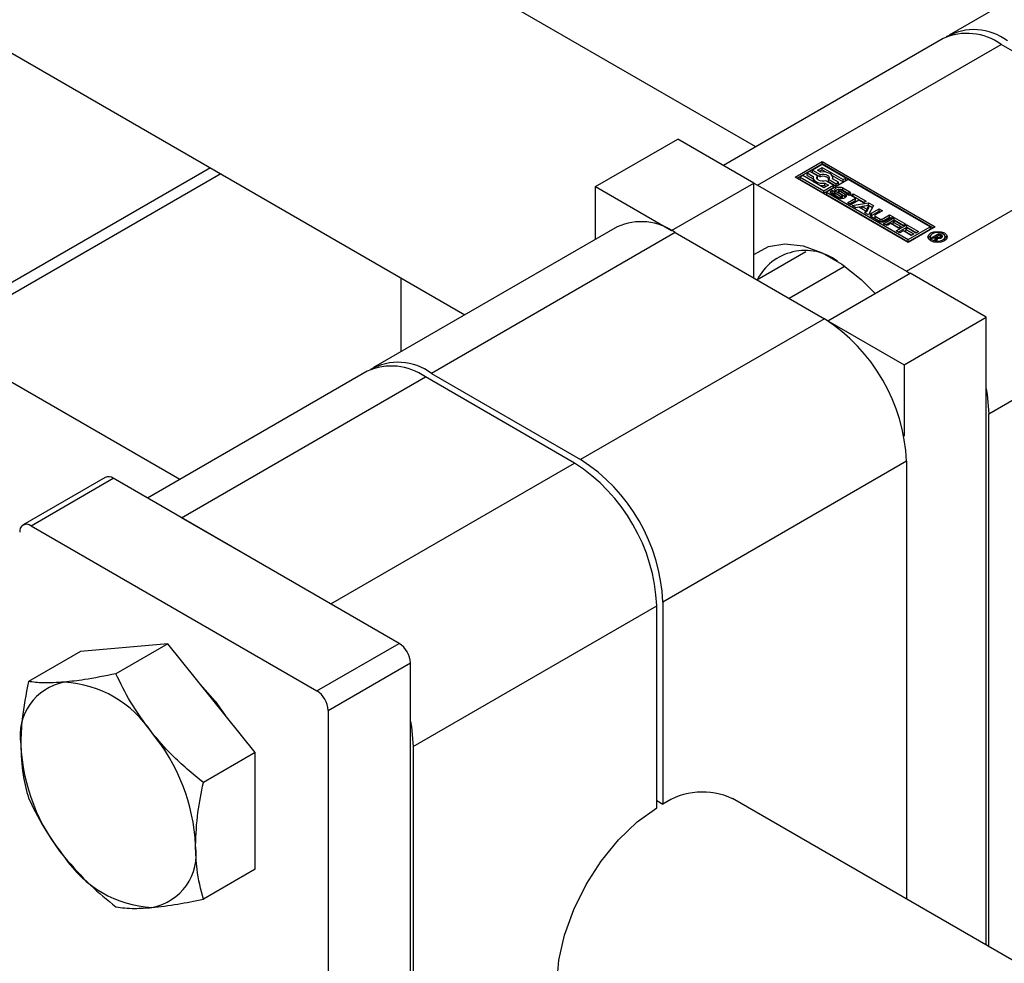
# Model space of a CAD drawing. Header units: millimetres. Extents: x 0 to 25230, y 0 to 17820.
# Tile 185 of 244: x 17348 to 17415, y 10683 to 10748. Entities that reach past the tile are written whole.
import ezdxf

# ---------------------------------------------------------------- set-up
doc = ezdxf.new("R2010")
doc.units = ezdxf.units.MM
doc.linetypes.add('SLD-Sólida', pattern=[0])
doc.layers.add('REFERÊNCIAS', color=9, linetype='SLD-Sólida')

msp = doc.modelspace()

# ---------------------------------------------------------------- linework, layer by layer
at = {"color": 7, "linetype": 'SLD-Sólida', "lineweight": 25, "ltscale": 30}
for p, q in [((17398.19, 10739.587), (16343.361, 11348.527)), ((16333.362, 11331.206), (17378.188, 10728.04)), ((17358.592, 10716.727), (16303.763, 11325.667)), ((17428.256, 10756.943), (17411.497, 10747.269)), ((17411.073, 10747.024), (17395.971, 10738.306)), ((17398.314, 10736.953), (17415.073, 10746.628)), ((17425.326, 10740.709), (17415.073, 10746.628)), ((17408.567, 10731.034), (17425.326, 10740.709)), ((17387.177, 10736.851), (17392.834, 10740.117)), ((17398.067, 10737.096), (17392.834, 10740.117)), ((17400.895, 10737.504), (17402.752, 10738.576)), ((17401.037, 10737.423), (17402.752, 10738.413)), ((17402.752, 10738.374), (17402.086, 10737.99)), ((17402.437, 10737.99), (17402.752, 10738.172)), ((17402.752, 10738.576), (17410.53, 10734.086)), ((17402.752, 10738.413), (17402.752, 10738.576)), ((17410.388, 10734.004), (17402.752, 10738.413)), ((17404.379, 10737.435), (17402.752, 10738.374)), ((17402.752, 10738.172), (17404.203, 10737.334)), ((17402.752, 10738.008), (17402.752, 10738.172)), ((17408.673, 10733.014), (17400.895, 10737.504)), ((17401.421, 10737.606), (17401.245, 10737.504)), ((17401.245, 10737.504), (17402.872, 10736.565)), ((17401.245, 10737.341), (17401.245, 10737.504)), ((17402.872, 10736.768), (17401.421, 10737.606)), ((17401.911, 10737.889), (17401.736, 10737.787)), ((17401.736, 10737.787), (17402.151, 10737.548)), ((17401.736, 10737.624), (17401.736, 10737.787)), ((17401.736, 10737.624), (17402.137, 10737.393)), ((17402.437, 10737.585), (17401.911, 10737.889)), ((17402.086, 10737.99), (17402.612, 10737.686)), ((17402.086, 10737.826), (17402.086, 10737.99)), ((17402.086, 10737.826), (17402.612, 10737.523)), ((17402.137, 10737.47), (17402.137, 10737.306)), ((17402.411, 10737.388), (17402.437, 10737.422)), ((17402.676, 10737.851), (17402.437, 10737.99)), ((17402.437, 10737.422), (17402.437, 10737.585)), ((17402.578, 10737.908), (17402.752, 10738.008)), ((17402.612, 10737.523), (17402.612, 10737.686)), ((17402.752, 10738.008), (17403.055, 10737.833)), ((17403.442, 10737.61), (17404.203, 10737.17)), ((17403.487, 10737.383), (17403.487, 10737.47)), ((17404.203, 10737.334), (17404.379, 10737.435)), ((17404.379, 10737.271), (17404.379, 10737.435)), ((17387.177, 10736.851), (17392.41, 10733.831)), ((17387.177, 10733.229), (17387.177, 10736.851)), ((17392.41, 10733.831), (17398.067, 10737.096)), ((17398.067, 10730.565), (17398.067, 10737.096)), ((17398.067, 10737.09), (17398.314, 10736.953)), ((17398.314, 10736.953), (17408.567, 10731.034)), ((17401.245, 10737.341), (17402.872, 10736.402)), ((17402.872, 10736.565), (17403.538, 10736.949)), ((17403.188, 10736.949), (17402.872, 10736.768)), ((17402.872, 10736.402), (17403.538, 10736.786)), ((17402.948, 10737.088), (17403.188, 10736.949)), ((17402.948, 10736.925), (17402.948, 10737.088)), ((17402.948, 10736.925), (17403.046, 10736.868)), ((17403.538, 10736.949), (17403.012, 10737.253)), ((17404.554, 10737.334), (17403.048, 10736.464)), ((17403.187, 10737.354), (17403.713, 10737.051)), ((17403.187, 10737.191), (17403.187, 10737.354)), ((17403.187, 10737.191), (17403.713, 10736.887)), ((17403.888, 10737.152), (17403.473, 10737.391)), ((17403.538, 10736.786), (17403.538, 10736.949)), ((17403.713, 10737.051), (17403.888, 10737.152)), ((17403.713, 10736.887), (17403.713, 10737.051)), ((17403.713, 10736.887), (17403.888, 10736.988)), ((17403.888, 10736.988), (17403.888, 10737.152)), ((17404.186, 10736.767), (17404.623, 10736.515)), ((17404.186, 10736.604), (17404.186, 10736.767)), ((17404.203, 10737.17), (17404.203, 10737.334)), ((17404.203, 10737.17), (17404.379, 10737.271)), ((17410.179, 10734.086), (17404.554, 10737.334)), ((17402.872, 10736.402), (17402.872, 10736.565)), ((17403.048, 10736.464), (17403.048, 10736.301)), ((17403.048, 10736.464), (17408.673, 10733.216)), ((17403.048, 10736.301), (17408.673, 10733.053)), ((17403.868, 10736.077), (17403.431, 10736.329)), ((17403.441, 10736.6), (17403.622, 10736.496)), ((17403.441, 10736.437), (17403.441, 10736.6)), ((17403.441, 10736.437), (17403.606, 10736.342)), ((17403.606, 10736.474), (17403.606, 10736.311)), ((17403.607, 10736.303), (17403.607, 10736.466)), ((17403.622, 10736.496), (17403.618, 10736.494)), ((17403.624, 10736.278), (17403.624, 10736.442)), ((17403.652, 10736.421), (17404.027, 10736.205)), ((17403.652, 10736.257), (17403.652, 10736.421)), ((17403.652, 10736.257), (17404.027, 10736.041)), ((17404.127, 10736.259), (17403.727, 10736.501)), ((17403.886, 10736.636), (17403.886, 10736.473)), ((17403.892, 10736.454), (17403.892, 10736.618)), ((17403.91, 10736.434), (17403.91, 10736.597)), ((17403.931, 10736.583), (17404.333, 10736.339)), ((17403.931, 10736.419), (17403.931, 10736.583)), ((17403.931, 10736.419), (17404.333, 10736.176)), ((17404.396, 10736.423), (17404.022, 10736.639)), ((17404.027, 10736.041), (17404.027, 10736.205)), ((17404.079, 10736.022), (17404.079, 10736.184)), ((17404.128, 10736.022), (17404.128, 10736.179)), ((17404.167, 10736.041), (17404.167, 10736.204)), ((17404.186, 10736.604), (17404.623, 10736.351)), ((17404.333, 10736.176), (17404.333, 10736.339)), ((17404.39, 10736.128), (17404.333, 10736.176)), ((17404.611, 10736.243), (17404.429, 10736.348)), ((17404.442, 10736.341), (17404.442, 10736.361)), ((17404.443, 10736.34), (17404.443, 10736.37)), ((17404.494, 10735.743), (17405.047, 10736.062)), ((17404.623, 10736.351), (17404.623, 10736.515)), ((17404.723, 10736.249), (17404.902, 10736.352)), ((17405.047, 10736.062), (17404.723, 10736.249)), ((17404.864, 10736.167), (17404.902, 10736.189)), ((17404.902, 10736.352), (17405.789, 10735.84)), ((17404.902, 10736.189), (17404.902, 10736.352)), ((17404.902, 10736.189), (17405.648, 10735.758)), ((17405.047, 10735.898), (17405.047, 10736.062)), ((17404.733, 10735.605), (17404.494, 10735.743)), ((17404.636, 10735.661), (17405.047, 10735.898)), ((17405.286, 10735.924), (17404.733, 10735.605)), ((17404.831, 10735.548), (17405.951, 10735.746)), ((17405.086, 10735.401), (17404.831, 10735.548)), ((17405.048, 10735.423), (17405.951, 10735.583)), ((17405.274, 10735.434), (17405.086, 10735.401)), ((17405.756, 10735.156), (17405.274, 10735.434)), ((17405.611, 10735.736), (17405.286, 10735.924)), ((17405.965, 10735.554), (17405.517, 10735.478)), ((17405.517, 10735.478), (17405.832, 10735.296)), ((17405.517, 10735.314), (17405.517, 10735.478)), ((17405.789, 10735.84), (17405.611, 10735.736)), ((17405.832, 10735.296), (17405.965, 10735.554)), ((17405.832, 10735.133), (17405.965, 10735.391)), ((17405.951, 10735.746), (17406.297, 10735.546)), ((17405.951, 10735.583), (17405.951, 10735.746)), ((17405.951, 10735.583), (17406.231, 10735.421)), ((17406.297, 10735.546), (17405.955, 10734.9)), ((17405.965, 10735.391), (17405.965, 10735.554)), ((17405.517, 10735.314), (17405.832, 10735.133)), ((17405.699, 10735.047), (17405.756, 10735.156)), ((17405.955, 10734.9), (17405.699, 10735.047)), ((17405.756, 10735.014), (17405.756, 10735.156)), ((17405.832, 10735.133), (17405.832, 10735.296)), ((17406.146, 10735.024), (17406.674, 10735.329)), ((17406.146, 10734.861), (17406.674, 10735.165)), ((17406.146, 10734.861), (17406.146, 10735.024)), ((17406.653, 10734.47), (17406.146, 10734.763)), ((17406.381, 10734.859), (17406.381, 10734.696)), ((17406.913, 10735.191), (17406.411, 10734.901)), ((17406.411, 10734.817), (17406.748, 10734.623)), ((17406.411, 10734.654), (17406.411, 10734.817)), ((17406.674, 10735.329), (17406.913, 10735.191)), ((17406.674, 10735.165), (17406.674, 10735.329)), ((17406.674, 10735.165), (17406.772, 10735.109)), ((17406.893, 10734.623), (17407.395, 10734.913)), ((17406.893, 10734.46), (17407.395, 10734.749)), ((17406.986, 10734.304), (17407.717, 10734.727)), ((17407.634, 10734.775), (17407.106, 10734.47)), ((17407.395, 10734.913), (17407.634, 10734.775)), ((17407.395, 10734.749), (17407.395, 10734.913)), ((17407.395, 10734.749), (17407.492, 10734.693)), ((17407.717, 10734.727), (17408.517, 10734.265)), ((17407.717, 10734.563), (17407.717, 10734.727)), ((17388.658, 10734.084), (17371.899, 10724.409)), ((17406.411, 10734.654), (17406.748, 10734.46)), ((17406.748, 10734.46), (17406.748, 10734.623)), ((17406.893, 10734.46), (17406.893, 10734.623)), ((17407.223, 10734.168), (17406.986, 10734.304)), ((17407.127, 10734.223), (17407.717, 10734.563)), ((17407.472, 10734.312), (17407.223, 10734.168)), ((17408.008, 10734.002), (17407.472, 10734.312)), ((17407.775, 10734.487), (17407.651, 10734.415)), ((17407.651, 10734.415), (17408.186, 10734.105)), ((17407.651, 10734.251), (17407.651, 10734.415)), ((17407.651, 10734.251), (17408.045, 10734.024)), ((17407.717, 10734.563), (17408.376, 10734.183)), ((17408.339, 10734.162), (17407.775, 10734.487)), ((17407.856, 10733.802), (17408.587, 10734.224)), ((17407.997, 10733.721), (17408.587, 10734.061)), ((17408.186, 10734.105), (17408.008, 10734.002)), ((17408.517, 10734.265), (17408.339, 10734.162)), ((17408.587, 10734.224), (17409.387, 10733.763)), ((17408.587, 10734.061), (17408.587, 10734.224)), ((17408.587, 10734.061), (17409.246, 10733.681)), ((17410.53, 10734.086), (17408.673, 10733.014)), ((17408.673, 10733.216), (17410.179, 10734.086)), ((17410.179, 10734.086), (17410.179, 10733.923)), ((17392.657, 10733.688), (17375.899, 10724.013)), ((17392.41, 10733.831), (17392.41, 10733.824)), ((17392.657, 10733.688), (17402.91, 10727.769)), ((17408.093, 10733.665), (17407.856, 10733.802)), ((17408.342, 10733.809), (17408.093, 10733.665)), ((17408.878, 10733.5), (17408.342, 10733.809)), ((17408.645, 10733.985), (17408.52, 10733.912)), ((17408.52, 10733.912), (17409.056, 10733.603)), ((17408.52, 10733.749), (17408.52, 10733.912)), ((17408.52, 10733.749), (17408.915, 10733.521)), ((17409.208, 10733.659), (17408.645, 10733.985)), ((17408.673, 10733.053), (17410.179, 10733.923)), ((17409.056, 10733.603), (17408.878, 10733.5)), ((17409.387, 10733.763), (17409.208, 10733.659)), ((17410.183, 10733.394), (17410.183, 10733.231)), ((17410.285, 10733.331), (17410.792, 10733.623)), ((17410.62, 10733.409), (17410.385, 10733.274)), ((17410.517, 10733.197), (17410.62, 10733.409)), ((17410.62, 10733.246), (17410.62, 10733.409)), ((17410.62, 10733.361), (17410.643, 10733.374)), ((17410.809, 10733.518), (17410.643, 10733.423)), ((17410.643, 10733.423), (17410.666, 10733.409)), ((17410.643, 10733.259), (17410.643, 10733.423)), ((17410.666, 10733.246), (17410.666, 10733.409)), ((17410.782, 10733.297), (17410.782, 10733.371)), ((17410.792, 10733.623), (17410.959, 10733.527)), ((17410.792, 10733.509), (17410.792, 10733.623)), ((17410.845, 10733.497), (17410.809, 10733.518)), ((17410.858, 10733.489), (17410.845, 10733.497)), ((17410.87, 10733.482), (17410.858, 10733.489)), ((17410.864, 10733.298), (17410.864, 10733.386)), ((17410.896, 10733.304), (17410.896, 10733.408)), ((17410.908, 10733.307), (17410.908, 10733.433)), ((17410.908, 10733.393), (17410.959, 10733.364)), ((17410.959, 10733.364), (17410.959, 10733.527)), ((17411.016, 10733.365), (17411.016, 10733.482)), ((17411.208, 10733.231), (17411.208, 10733.394)), ((17408.673, 10733.053), (17408.673, 10733.216)), ((17410.183, 10733.231), (17410.212, 10733.133)), ((17410.385, 10733.274), (17410.285, 10733.331)), ((17410.633, 10733.13), (17410.517, 10733.197)), ((17410.579, 10733.161), (17410.62, 10733.246)), ((17410.703, 10733.316), (17410.633, 10733.13)), ((17410.643, 10733.259), (17410.666, 10733.246)), ((17410.666, 10733.246), (17410.675, 10733.241)), ((17411.179, 10733.133), (17411.208, 10733.231)), ((17398.258, 10730.454), (17401.626, 10732.398)), ((17404.332, 10731.373), (17400.499, 10729.161)), ((17403.158, 10727.626), (17408.815, 10730.892)), ((17408.567, 10731.034), (17408.81, 10730.889)), ((17414.047, 10727.871), (17408.815, 10730.892)), ((17414.224, 10721.236), (17430.982, 10730.911)), ((17402.91, 10727.769), (17386.152, 10718.094)), ((17403.158, 10727.626), (17408.39, 10724.605)), ((17403.158, 10727.626), (17403.158, 10727.62)), ((17408.39, 10724.605), (17414.047, 10727.871)), ((17414.047, 10684.714), (17414.047, 10727.871)), ((17408.39, 10724.605), (17408.39, 10719.693)), ((17371.475, 10724.164), (17356.373, 10715.446)), ((17375.899, 10724.013), (17386.152, 10718.094)), ((17358.716, 10714.094), (17375.475, 10723.768)), ((17385.728, 10717.849), (17375.475, 10723.768)), ((17414.224, 10684.611), (17414.224, 10721.236)), ((17368.969, 10708.175), (17385.728, 10717.849)), ((17408.567, 10717.971), (17391.809, 10708.296)), ((17408.567, 10717.971), (17408.567, 10687.877)), ((17353.464, 10716.863), (17347.807, 10713.597)), ((17348.357, 10713.543), (17354.014, 10716.808)), ((17373.671, 10705.46), (17354.014, 10716.808)), ((17368.969, 10708.175), (17358.716, 10714.094)), ((17348.357, 10713.543), (17368.015, 10702.195)), ((17374.626, 10698.377), (17391.385, 10708.051)), ((17391.385, 10694.167), (17391.385, 10708.051)), ((17391.809, 10708.296), (17391.809, 10694.411)), ((17357.762, 10705.431), (17351.751, 10704.894)), ((17357.762, 10705.431), (17354.197, 10703.374)), ((17363.772, 10697.955), (17357.762, 10705.431)), ((17368.015, 10702.195), (17373.671, 10705.46)), ((17351.751, 10704.894), (17348.187, 10702.836)), ((17368.792, 10700.848), (17374.449, 10704.113)), ((17374.449, 10648.752), (17374.449, 10704.113)), ((17368.792, 10700.848), (17368.792, 10645.486)), ((17374.626, 10698.377), (17374.626, 10654.284)), ((17363.772, 10697.955), (17360.208, 10695.897)), ((17363.772, 10689.94), (17363.772, 10697.955)), ((18483.245, 10067.479), (17396.596, 10694.788)), ((17391.385, 10694.656), (17391.809, 10694.411)), ((17363.772, 10689.94), (17360.208, 10687.883))]:
    msp.add_line(p, q, dxfattribs=at)
at = {"color": 7, "linetype": 'SLD-Sólida', "lineweight": 25, "ltscale": 30, "flags": 128}
for points in [[(17402.151, 10737.548), (17402.138, 10737.452), (17402.165, 10737.358), (17402.232, 10737.27), (17402.335, 10737.194), (17402.466, 10737.135), (17402.618, 10737.096), (17402.782, 10737.08), (17402.948, 10737.088)], [(17403.012, 10737.253), (17402.884, 10737.228), (17402.749, 10737.227), (17402.621, 10737.25), (17402.511, 10737.296), (17402.432, 10737.359), (17402.392, 10737.433), (17402.393, 10737.511), (17402.437, 10737.585)], [(17402.612, 10737.686), (17402.74, 10737.711), (17402.875, 10737.712), (17403.003, 10737.689), (17403.113, 10737.643), (17403.192, 10737.58), (17403.232, 10737.506), (17403.231, 10737.428), (17403.187, 10737.354)], [(17403.473, 10737.391), (17403.486, 10737.487), (17403.459, 10737.582), (17403.391, 10737.669), (17403.289, 10737.745), (17403.158, 10737.804), (17403.006, 10737.843), (17402.842, 10737.859), (17402.676, 10737.851)], [(17403.727, 10736.501), (17403.656, 10736.562), (17403.631, 10736.634), (17403.655, 10736.706), (17403.725, 10736.767), (17403.831, 10736.808), (17403.955, 10736.822), (17404.08, 10736.808), (17404.186, 10736.767)], [(17403.431, 10736.329), (17403.389, 10736.358), (17403.359, 10736.392), (17403.341, 10736.428), (17403.336, 10736.466), (17403.344, 10736.503), (17403.365, 10736.539), (17403.397, 10736.572), (17403.441, 10736.6)], [(17403.441, 10736.437), (17403.397, 10736.409), (17403.368, 10736.38)], [(17404.333, 10736.339), (17404.401, 10736.278), (17404.423, 10736.206), (17404.396, 10736.135), (17404.325, 10736.075), (17404.219, 10736.035), (17404.096, 10736.022), (17403.972, 10736.036), (17403.868, 10736.077)], [(17404.186, 10736.604), (17404.08, 10736.644), (17403.975, 10736.658)], [(17404.128, 10736.179), (17404.136, 10736.18), (17404.144, 10736.182), (17404.151, 10736.184), (17404.157, 10736.188), (17404.161, 10736.192), (17404.165, 10736.196), (17404.167, 10736.201), (17404.167, 10736.206)], [(17404.623, 10736.515), (17404.665, 10736.485), (17404.695, 10736.451), (17404.713, 10736.415), (17404.718, 10736.377), (17404.71, 10736.339), (17404.689, 10736.303), (17404.655, 10736.271), (17404.611, 10736.243)], [(17404.686, 10736.3), (17404.665, 10736.322), (17404.623, 10736.351)], [(17406.146, 10734.861), (17406.107, 10734.833), (17406.086, 10734.812)], [(17410.227, 10733.665), (17410.442, 10733.747), (17410.695, 10733.777), (17410.949, 10733.747), (17411.164, 10733.665), (17411.307, 10733.541), (17411.358, 10733.394), (17411.307, 10733.248), (17411.164, 10733.124), (17410.949, 10733.041), (17410.695, 10733.012), (17410.442, 10733.041), (17410.227, 10733.124), (17410.084, 10733.248), (17410.033, 10733.394), (17410.084, 10733.541), (17410.227, 10733.665)], [(17410.048, 10733.313), (17410.084, 10733.377), (17410.212, 10733.492)], [(17410.333, 10733.603), (17410.222, 10733.507), (17410.183, 10733.394), (17410.222, 10733.281), (17410.333, 10733.185), (17410.499, 10733.121), (17410.695, 10733.099), (17410.891, 10733.121), (17411.058, 10733.185), (17411.169, 10733.281), (17411.208, 10733.394), (17411.169, 10733.507), (17411.058, 10733.603), (17410.891, 10733.667), (17410.695, 10733.69), (17410.499, 10733.667), (17410.333, 10733.603)], [(17411.179, 10733.492), (17411.307, 10733.377), (17411.342, 10733.313)], [(17398.067, 10732.196), (17398.097, 10732.219), (17399.07, 10732.729), (17400.201, 10732.915), (17401.449, 10732.772), (17402.769, 10732.304), (17404.113, 10731.528), (17405.433, 10730.472), (17406.398, 10729.497)], [(17414.047, 10722.959), (17414.115, 10722.574), (17414.224, 10721.236)], [(17359.979, 10702.65), (17361.029, 10701.478), (17361.734, 10700.489)], [(17374.449, 10700.099), (17374.517, 10699.714), (17374.626, 10698.377)], [(17386.597, 10677.467), (17386.522, 10677.511), (17385.673, 10678.248), (17385.044, 10679.276), (17384.656, 10680.558), (17384.526, 10682.045), (17384.656, 10683.684), (17385.044, 10685.412), (17385.673, 10687.168), (17386.522, 10688.884), (17387.559, 10690.499), (17388.744, 10691.952), (17390.036, 10693.19), (17391.385, 10694.167)]]:
    msp.add_lwpolyline(points, dxfattribs=at)
at = {"color": 7, "linetype": 'SLD-Sólida', "lineweight": 25, "ltscale": 900}
for centre, radius, start, end in [((17413.191, 10743.779), 3.858, 53.3054, 119.51564), ((17412.729, 10743.357), 4.024, 54.38242, 114.30712), ((17402.816, 10737.024), 0.539, 42.49117, 112.19889), ((17402.388, 10737.31), 0.252, 180.83982, 214.93757), ((17402.812, 10738.052), 1.136, 257.64114, 276.85822), ((17403.63, 10736.474), 0.0235, 154.98634, 198.51245), ((17403.63, 10736.311), 0.0235, 180.1049, 198.60246), ((17403.666, 10736.488), 0.0626, 200.07496, 227.5276), ((17403.666, 10736.325), 0.0626, 200.07496, 227.5276), ((17403.632, 10736.47), 0.0274, 120.08132, 149.71125), ((17403.726, 10736.551), 0.15, 226.77381, 240.43375), ((17403.726, 10736.387), 0.15, 226.77381, 240.43375), ((17403.918, 10736.29), 0.366, 93.23012, 134.20527), ((17403.909, 10736.635), 0.0237, 112.97768, 170.19358), ((17403.92, 10736.636), 0.0335, 174.56339, 213.90864), ((17403.92, 10736.473), 0.0345, 180.89109, 213.51925), ((17403.969, 10736.669), 0.093, 213.22777, 230.37442), ((17403.969, 10736.505), 0.093, 213.22777, 230.37442), ((17403.931, 10736.598), 0.067, 84.24472, 117.37594), ((17404.023, 10736.735), 0.178, 230.91521, 238.94805), ((17404.023, 10736.572), 0.178, 230.91521, 238.94805), ((17403.928, 10736.489), 0.176, 71.43443, 86.73325), ((17403.922, 10736.463), 0.202, 60.3702, 72.23925), ((17404.131, 10736.39), 0.213, 240.6051, 255.82528), ((17404.119, 10736.332), 0.153, 255.0371, 273.49041), ((17404.059, 10736.154), 0.124, 37.06088, 57.0978), ((17404.124, 10736.203), 0.0436, 3.49244, 36.98669), ((17404.32, 10736.289), 0.154, 48.72837, 60.31762), ((17404.377, 10736.35), 0.0708, 28.70735, 50.45043), ((17404.418, 10736.371), 0.0258, 296.84335, 338.17765), ((17404.417, 10736.37), 0.026, 341.15652, 33.60653), ((17404.13, 10736.224), 0.21, 240.54663, 254.08345), ((17404.147, 10736.042), 0.0205, 301.1273, 356.04803), ((17406.196, 10734.893), 0.14, 110.78342, 249.21658), ((17406.427, 10734.859), 0.0448, 110.78342, 249.21658), ((17390.314, 10730.417), 4.024, 54.38242, 114.30712), ((17406.433, 10734.701), 0.0516, 185.6948, 245.62534), ((17406.879, 10734.907), 0.492, 242.60967, 297.39033), ((17406.82, 10734.763), 0.158, 242.60967, 297.39033), ((17406.82, 10734.6), 0.158, 242.60967, 297.39033), ((17410.817, 10733.669), 0.3, 239.82645, 263.3108), ((17410.795, 10733.526), 0.156, 265.25022, 296.1848), ((17410.805, 10733.508), 0.136, 295.91093, 312.09439), ((17410.802, 10733.378), 0.124, 34.53935, 56.82631), ((17410.877, 10733.433), 0.0312, 306.48153, 29.89514), ((17410.827, 10733.3), 0.263, 43.96599, 60.03699), ((17410.809, 10733.109), 0.295, 52.4142, 59.58167), ((17410.931, 10733.438), 0.112, 290.5233, 349.60643), ((17410.957, 10733.422), 0.0841, 357.03373, 45.54787), ((17410.819, 10733.632), 0.337, 249.8468, 279.35735), ((17410.833, 10733.575), 0.278, 278.25462, 299.49787), ((17401.594, 10728.743), 3.718, 53.50461, 152.86026), ((17396.285, 10717.412), 12.294, 2.60548, 57.39452), ((17373.593, 10720.92), 3.858, 53.3054, 119.51564), ((17373.131, 10720.497), 4.024, 54.38242, 114.30712), ((17379.103, 10707.493), 12.294, 2.60548, 57.39452), ((17379.527, 10707.737), 12.294, 2.60548, 57.39452), ((17353.692, 10716.359), 0.553, 54.38242, 114.30712), ((17348.053, 10713.171), 0.48, 50.79671, 189.21404), ((17372.761, 10704.036), 1.69, 2.60548, 57.39452), ((17351.339, 10699.12), 3.738, 100.54678, 189.25188), ((17350.191, 10695.051), 7.758, 33.43491, 86.57046), ((17367.104, 10700.771), 1.69, 2.60548, 57.39452), ((17346.638, 10690.979), 13.047, 2.63929, 39.77207), ((17360.683, 10699.12), 13.047, 182.63929, 219.77207), ((17394.537, 10690.346), 4.896, 65.12543, 123.86299), ((17355.981, 10690.979), 3.738, 280.54678, 9.25188), ((17357.13, 10695.049), 7.758, 213.43491, 266.57046)]:
    msp.add_arc(centre, radius, start, end, dxfattribs=at)
at = {"color": 7, "linetype": 'SLD-Sólida', "lineweight": 25, "ltscale": 30}
for points, knots in [([(17354.197, 10703.374), (17353.449, 10703.222), (17352.165, 10702.962), (17351.1, 10702.844), (17350.655, 10702.795)], [0, 0, 0, 0, 0.581944, 1, 1, 1, 1]), ([(17356.666, 10699.325), (17356.152, 10700.022), (17355.193, 10701.323), (17354.513, 10702.723), (17354.197, 10703.374)], [0, 0, 0, 0, 0.53526, 1, 1, 1, 1]), ([(17348.187, 10702.836), (17348.013, 10701.97), (17347.716, 10700.482), (17347.669, 10699.098), (17347.65, 10698.519)], [0, 0, 0, 0, 0.581944, 1, 1, 1, 1]), ([(17350.655, 10702.795), (17350.142, 10702.765), (17349.183, 10702.708), (17348.503, 10702.796), (17348.187, 10702.836)], [0, 0, 0, 0, 0.53526, 1, 1, 1, 1]), ([(17360.208, 10695.897), (17359.46, 10696.511), (17358.175, 10697.567), (17357.111, 10698.807), (17356.666, 10699.325)], [0, 0, 0, 0, 0.581944, 1, 1, 1, 1]), ([(17347.65, 10698.519), (17347.682, 10697.811), (17347.741, 10696.487), (17348.045, 10695.35), (17348.187, 10694.822)], [0, 0, 0, 0, 0.53526, 1, 1, 1, 1]), ([(17359.671, 10691.58), (17359.702, 10692.325), (17359.762, 10693.717), (17360.066, 10695.205), (17360.208, 10695.897)], [0, 0, 0, 0, 0.53526, 1, 1, 1, 1]), ([(17348.187, 10694.822), (17348.588, 10694.007), (17349.277, 10692.608), (17350.249, 10691.314), (17350.655, 10690.774)], [0, 0, 0, 0, 0.581944, 1, 1, 1, 1]), ([(17360.208, 10687.883), (17360.034, 10688.548), (17359.736, 10689.693), (17359.69, 10691.023), (17359.671, 10691.58)], [0, 0, 0, 0, 0.581944, 1, 1, 1, 1]), ([(17350.655, 10690.774), (17351.232, 10690.114), (17352.309, 10688.881), (17353.598, 10687.833), (17354.197, 10687.345)], [0, 0, 0, 0, 0.53526, 1, 1, 1, 1]), ([(17354.197, 10687.345), (17354.598, 10687.296), (17355.287, 10687.213), (17356.259, 10687.277), (17356.666, 10687.304)], [0, 0, 0, 0, 0.581944, 1, 1, 1, 1]), ([(17356.666, 10687.304), (17357.242, 10687.371), (17358.32, 10687.496), (17359.609, 10687.76), (17360.208, 10687.883)], [0, 0, 0, 0, 0.5352597, 1, 1, 1, 1])]:
    msp.add_open_spline(points, degree=3, knots=knots, dxfattribs=at)
at = {"layer": 'REFERÊNCIAS', "linetype": 'SLD-Sólida', "lineweight": 25, "ltscale": 30}
for p, q in [((17360.689, 10738.142), (17341.092, 10726.829)), ((17361.406, 10737.728), (17341.81, 10726.415)), ((17373.813, 10725.514), (17373.813, 10730.566))]:
    msp.add_line(p, q, dxfattribs=at)

doc.saveas('drawing.dxf')
